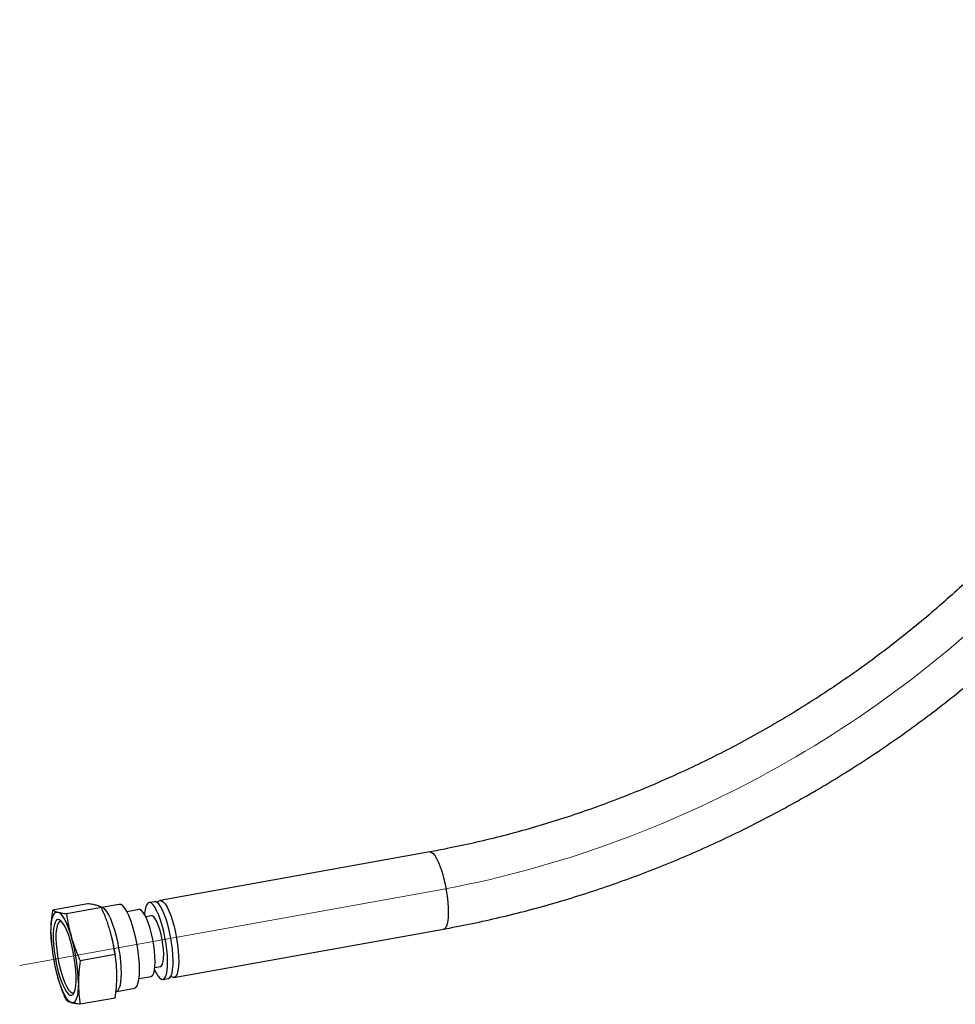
# Paper-space layout 'Sheet1' of a CAD drawing. Header units: millimetres. Extents: x -80341 to 21249, y 0 to 26255.
# Tile 9 of 154: x 2750 to 3074, y 9342 to 9684. Entities that reach past the tile are written whole.
import ezdxf

# ---------------------------------------------------------------- set-up
doc = ezdxf.new("R2010")
doc.units = ezdxf.units.MM
doc.linetypes.add('SLD-Mista-longa', pattern=[19.05, 15.24, -1.27, 1.27, -1.27])
doc.linetypes.add('SLD-Sólida', pattern=[0])
doc.layers.add('DETALHAMENTO', color=8, linetype='SLD-Sólida')

psp = doc.layouts.new('Sheet1')

# ---------------------------------------------------------------- linework, layer by layer
at = {"color": 7, "linetype": 'SLD-Sólida', "lineweight": 25, "ltscale": 25}
for p, q in [((2892.07, 9394.8), (2798.52, 9377.95)), ((2773.38, 9376.82), (2761.29, 9374.64)), ((2778.15, 9375.54), (2766.05, 9373.36)), ((2778.41, 9375.45), (2778.17, 9375.5)), ((2784.37, 9376.59), (2778.24, 9375.48)), ((2796.62, 9377.53), (2794.71, 9377.19)), ((2797.78, 9377.37), (2797.64, 9377.15)), ((2791.21, 9374.77), (2787.04, 9374.02)), ((2795.53, 9372.67), (2793.54, 9372.31)), ((2760.82, 9363.27), (2760.65, 9366.98)), ((2803.34, 9351.18), (2896.89, 9368.04)), ((2760.82, 9363.28), (2760.84, 9363.06)), ((2782.92, 9359.18), (2770.82, 9357)), ((2783.39, 9355.46), (2783.37, 9355.68)), ((2796.71, 9354.72), (2798.7, 9355.08)), ((2791.22, 9350.85), (2795.38, 9351.6)), ((2802.24, 9351.62), (2802.45, 9351.46)), ((2799.51, 9350.56), (2801.42, 9350.91)), ((2783.18, 9346.23), (2783.62, 9346.5)), ((2783.47, 9346.41), (2789.61, 9347.51)), ((2782.92, 9344.1), (2770.82, 9341.92))]:
    psp.add_line(p, q, dxfattribs=at)
at = {"color": 7, "linetype": 'SLD-Sólida', "lineweight": 25, "ltscale": 25, "flags": 128}
for points in [[(2892.07, 9394.8), (2892.6, 9394.74), (2893.2, 9394.33), (2893.83, 9393.58), (2894.48, 9392.52)], [(2894.48, 9392.52), (2895.13, 9391.18), (2895.76, 9389.58), (2896.36, 9387.77), (2896.91, 9385.8), (2897.4, 9383.71), (2897.81, 9381.56), (2898.14, 9379.41), (2898.37, 9377.31), (2898.5, 9375.32), (2898.53, 9373.48), (2898.45, 9371.86), (2898.27, 9370.47), (2897.99, 9369.38), (2897.62, 9368.59), (2897.17, 9368.14), (2896.89, 9368.04)], [(2783.62, 9346.5), (2783.81, 9346.63), (2784.25, 9347.24), (2784.62, 9348.19), (2784.88, 9349.45), (2785.04, 9350.99), (2785.09, 9352.78), (2785.04, 9354.76), (2784.88, 9356.9), (2784.62, 9359.14), (2784.25, 9361.42), (2783.81, 9363.69), (2783.28, 9365.89), (2782.69, 9367.97), (2782.05, 9369.87), (2781.38, 9371.56), (2780.69, 9372.98), (2780, 9374.1), (2779.33, 9374.9), (2778.7, 9375.36), (2778.41, 9375.45)], [(2789.61, 9347.51), (2790.11, 9347.77), (2790.55, 9348.38), (2790.92, 9349.32), (2791.18, 9350.58), (2791.34, 9352.13), (2791.4, 9353.91), (2791.34, 9355.9), (2791.18, 9358.04), (2790.92, 9360.28), (2790.55, 9362.56), (2790.11, 9364.83), (2789.58, 9367.03), (2788.99, 9369.1), (2788.35, 9371.01), (2787.68, 9372.69), (2786.99, 9374.11), (2786.31, 9375.24), (2785.63, 9376.04), (2785, 9376.5), (2784.41, 9376.6), (2784.37, 9376.59)], [(2796.6, 9353.87), (2797.11, 9352.83), (2797.76, 9351.78), (2798.39, 9351.04), (2798.99, 9350.63), (2799.53, 9350.57), (2800.02, 9350.85), (2800.43, 9351.47), (2800.75, 9352.41), (2800.98, 9353.64), (2801.11, 9355.15), (2801.14, 9356.87), (2801.06, 9358.78), (2800.88, 9360.82), (2800.6, 9362.94), (2800.23, 9365.09), (2799.78, 9367.2), (2799.27, 9369.23), (2798.69, 9371.11), (2798.08, 9372.81), (2797.44, 9374.28), (2796.79, 9375.48), (2796.15, 9376.38), (2795.53, 9376.96), (2794.96, 9377.19), (2794.44, 9377.08), (2793.99, 9376.63), (2793.62, 9375.85), (2793.34, 9374.76), (2793.16, 9373.39), (2793.14, 9373.08)], [(2801.42, 9350.91), (2801.44, 9350.91), (2801.93, 9351.19), (2802.34, 9351.81), (2802.66, 9352.75), (2802.89, 9353.99), (2803.02, 9355.49), (2803.05, 9357.22), (2802.97, 9359.13), (2802.79, 9361.17), (2802.51, 9363.29), (2802.14, 9365.43), (2801.69, 9367.54), (2801.18, 9369.57), (2800.6, 9371.46), (2799.99, 9373.16), (2799.35, 9374.63), (2798.7, 9375.83), (2798.06, 9376.73), (2797.44, 9377.3), (2796.87, 9377.54), (2796.62, 9377.53)], [(2797.78, 9377.37), (2798.01, 9377.66), (2798.5, 9377.94), (2799.05, 9377.88), (2799.65, 9377.47), (2800.28, 9376.73), (2800.93, 9375.67)], [(2800.93, 9375.67), (2801.58, 9374.32), (2802.21, 9372.72), (2802.81, 9370.91), (2803.36, 9368.94), (2803.85, 9366.85), (2804.27, 9364.7), (2804.59, 9362.55), (2804.82, 9360.45), (2804.95, 9358.46), (2804.98, 9356.63), (2804.9, 9355), (2804.72, 9353.62), (2804.44, 9352.52), (2804.07, 9351.74), (2803.62, 9351.28), (2803.1, 9351.17), (2802.52, 9351.41), (2802.45, 9351.46)], [(2760.65, 9366.98), (2760.69, 9368.61), (2760.82, 9370.06), (2761.02, 9371.31), (2761.29, 9372.33), (2761.64, 9373.11), (2762.05, 9373.64), (2762.52, 9373.9), (2763.04, 9373.89)], [(2763.04, 9373.89), (2763.6, 9373.61), (2764.19, 9373.07), (2764.8, 9372.27), (2765.42, 9371.23), (2766.04, 9369.97), (2766.65, 9368.5), (2767.24, 9366.86), (2767.8, 9365.07)], [(2795.38, 9351.6), (2795.55, 9351.65), (2795.98, 9352.04), (2796.33, 9352.76), (2796.59, 9353.8), (2796.75, 9355.13), (2796.8, 9356.7), (2796.75, 9358.47), (2796.59, 9360.38), (2796.33, 9362.38), (2795.98, 9364.4), (2795.55, 9366.38), (2795.05, 9368.27), (2794.49, 9370), (2793.9, 9371.53), (2793.29, 9372.8), (2792.68, 9373.78), (2792.09, 9374.44), (2791.54, 9374.76), (2791.21, 9374.77)], [(2798.7, 9355.08), (2799.04, 9355.28), (2799.37, 9355.84), (2799.61, 9356.72), (2799.74, 9357.9), (2799.77, 9359.33), (2799.69, 9360.94), (2799.5, 9362.67), (2799.22, 9364.45), (2798.85, 9366.2), (2798.4, 9367.87), (2797.91, 9369.36), (2797.38, 9370.64), (2796.84, 9371.63), (2796.32, 9372.31), (2795.82, 9372.65), (2795.53, 9372.67)], [(2765.42, 9347.26), (2766.07, 9346.2), (2766.71, 9345.47), (2767.31, 9345.08), (2767.86, 9345.04), (2768.35, 9345.37), (2768.75, 9346.04), (2769.06, 9347.05), (2769.28, 9348.36), (2769.38, 9349.93), (2769.38, 9351.73), (2769.28, 9353.71), (2769.06, 9355.81), (2768.75, 9357.97), (2768.35, 9360.14), (2767.86, 9362.25), (2767.31, 9364.25), (2766.71, 9366.09), (2766.07, 9367.71), (2765.42, 9369.07), (2764.77, 9370.13), (2764.13, 9370.86), (2763.53, 9371.25), (2762.98, 9371.29), (2762.49, 9370.96), (2762.09, 9370.29), (2761.78, 9369.28), (2761.56, 9367.97), (2761.46, 9366.4), (2761.46, 9364.6), (2761.56, 9362.62), (2761.78, 9360.52), (2762.09, 9358.36), (2762.49, 9356.19), (2762.98, 9354.08), (2763.53, 9352.08), (2764.13, 9350.24), (2764.77, 9348.62), (2765.42, 9347.26)], [(2764.34, 9370.65), (2764.03, 9370.71), (2763.54, 9370.53), (2763.12, 9369.99), (2762.78, 9369.13), (2762.55, 9367.95), (2762.41, 9366.49), (2762.39, 9364.79), (2762.47, 9362.91), (2762.65, 9360.9), (2762.94, 9358.81), (2763.32, 9356.71), (2763.78, 9354.65), (2764.31, 9352.7), (2764.89, 9350.91), (2765.5, 9349.33), (2766.14, 9348.01)], [(2767.8, 9342.44), (2767.24, 9342.72), (2766.65, 9343.26), (2766.04, 9344.06), (2765.42, 9345.1), (2764.8, 9346.36), (2764.19, 9347.83), (2763.6, 9349.47), (2763.04, 9351.26)], [(2766.14, 9348.01), (2766.77, 9346.98), (2767.39, 9346.28), (2767.97, 9345.93), (2768.49, 9345.93), (2768.77, 9346.09)], [(2770.19, 9349.35), (2770.15, 9347.72), (2770.02, 9346.27), (2769.82, 9345.02), (2769.55, 9344), (2769.2, 9343.22), (2768.79, 9342.69), (2768.32, 9342.43), (2767.8, 9342.44)]]:
    psp.add_lwpolyline(points, dxfattribs=at)
at = {"color": 7, "linetype": 'SLD-Sólida', "lineweight": 25, "ltscale": 625}
for centre, radius, start, end in [((2820.43, 9368), 59.78, 180.9774, 196.2635), ((2710.41, 9348.33), 59.78, 0.9774, 16.2635), ((2720.85, 9350.13), 62.76, 5.0782, 16.0517)]:
    psp.add_arc(centre, radius, start, end, dxfattribs=at)
at = {"color": 7, "linetype": 'SLD-Sólida', "lineweight": 25, "ltscale": 25}
for points, knots in [([(3172.66, 9683.58), (3172.65, 9682.26), (3172.63, 9678.37), (3172.37, 9671.85), (3171.77, 9664.02), (3170.87, 9656.16), (3169.68, 9648.28), (3168.19, 9640.37), (3166.41, 9632.46), (3164.33, 9624.54), (3161.97, 9616.63), (3159.32, 9608.74), (3156.39, 9600.87), (3153.17, 9593.03), (3149.68, 9585.23), (3145.92, 9577.48), (3141.88, 9569.79), (3137.58, 9562.16), (3133.02, 9554.6), (3128.2, 9547.13), (3123.13, 9539.74), (3117.82, 9532.45), (3112.26, 9525.27), (3106.47, 9518.2), (3100.45, 9511.25), (3094.2, 9504.43), (3087.74, 9497.74), (3081.08, 9491.2), (3074.21, 9484.81), (3067.14, 9478.57), (3059.89, 9472.5), (3052.46, 9466.6), (3044.86, 9460.88), (3037.1, 9455.34), (3029.18, 9449.99), (3021.12, 9444.83), (3012.92, 9439.88), (3004.59, 9435.13), (2996.14, 9430.59), (2987.58, 9426.27), (2978.93, 9422.18), (2970.18, 9418.31), (2961.35, 9414.66), (2952.45, 9411.26), (2943.48, 9408.08), (2934.47, 9405.15), (2925.41, 9402.47), (2916.32, 9400.03), (2907.21, 9397.84), (2899.12, 9396.11), (2894.07, 9395.18), (2892.07, 9394.8)], [0, 0, 0, 0, 0.010713, 0.031634, 0.052541, 0.073428, 0.094297, 0.115149, 0.135985, 0.156806, 0.177614, 0.198409, 0.219194, 0.23997, 0.260737, 0.281496, 0.30225, 0.322998, 0.343742, 0.364482, 0.385219, 0.405954, 0.426687, 0.447419, 0.468149, 0.488879, 0.509608, 0.530337, 0.551066, 0.571795, 0.592524, 0.613253, 0.633982, 0.654711, 0.67544, 0.69617, 0.716899, 0.737629, 0.758358, 0.779087, 0.799815, 0.820543, 0.841271, 0.861998, 0.882724, 0.90345, 0.924175, 0.944899, 0.965622, 0.986345, 1, 1, 1, 1]), ([(2896.89, 9368.04), (2898.6, 9368.35), (2903.51, 9369.26), (2911.63, 9370.96), (2921.23, 9373.22), (2930.8, 9375.73), (2940.34, 9378.5), (2949.83, 9381.52), (2959.26, 9384.79), (2968.63, 9388.3), (2977.93, 9392.05), (2987.14, 9396.04), (2996.26, 9400.26), (3005.28, 9404.71), (3014.19, 9409.38), (3022.99, 9414.27), (3031.65, 9419.38), (3040.18, 9424.7), (3048.57, 9430.22), (3056.8, 9435.94), (3064.87, 9441.86), (3072.78, 9447.96), (3080.5, 9454.24), (3088.05, 9460.7), (3095.4, 9467.33), (3102.55, 9474.13), (3109.5, 9481.08), (3116.24, 9488.17), (3122.75, 9495.42), (3129.04, 9502.79), (3135.1, 9510.3), (3140.92, 9517.93), (3146.49, 9525.67), (3151.81, 9533.52), (3156.88, 9541.46), (3161.69, 9549.5), (3166.23, 9557.62), (3170.5, 9565.81), (3174.49, 9574.07), (3178.21, 9582.38), (3181.64, 9590.75), (3184.78, 9599.16), (3187.64, 9607.6), (3190.2, 9616.06), (3192.47, 9624.54), (3194.44, 9633.03), (3196.11, 9641.51), (3197.48, 9649.99), (3198.54, 9658.44), (3199.3, 9666.87), (3199.77, 9675.26), (3199.83, 9680.81), (3199.86, 9683.58)], [0, 0, 0, 0, 0.010757, 0.030963, 0.051169, 0.071375, 0.091581, 0.111788, 0.131994, 0.1522, 0.172407, 0.192613, 0.212819, 0.233026, 0.253232, 0.273439, 0.293646, 0.313854, 0.334062, 0.35427, 0.374479, 0.394688, 0.414898, 0.435108, 0.45532, 0.475531, 0.495743, 0.515955, 0.536168, 0.55638, 0.576593, 0.596805, 0.617016, 0.637225, 0.657433, 0.677639, 0.697843, 0.718043, 0.738239, 0.75843, 0.778616, 0.798795, 0.818967, 0.839131, 0.859286, 0.879431, 0.899565, 0.919687, 0.939796, 0.959892, 0.979973, 1, 1, 1, 1]), ([(2776.4, 9376.3), (2775.97, 9376.4), (2775.11, 9376.6), (2773.96, 9376.75), (2773.38, 9376.82)], [0, 0, 0, 0, 0.498791, 1, 1, 1, 1]), ([(2778.15, 9375.54), (2777.94, 9375.68), (2777.5, 9375.96), (2776.77, 9376.18), (2776.4, 9376.3)], [0, 0, 0, 0, 0.498963, 1, 1, 1, 1]), ([(2781.17, 9367.48), (2780.74, 9368.84), (2779.88, 9371.56), (2778.73, 9374.22), (2778.15, 9375.54)], [0, 0, 0, 0, 0.498791, 1, 1, 1, 1]), ([(2760.65, 9366.98), (2760.69, 9368.28), (2760.75, 9370.82), (2761.11, 9373.39), (2761.29, 9374.64)], [0, 0, 0, 0, 0.51333, 1, 1, 1, 1]), ([(2761.29, 9374.64), (2761.5, 9374.5), (2761.93, 9374.22), (2762.67, 9374), (2763.04, 9373.89)], [0, 0, 0, 0, 0.498963, 1, 1, 1, 1]), ([(2763.04, 9373.89), (2763.47, 9373.79), (2764.33, 9373.59), (2765.48, 9373.44), (2766.05, 9373.36)], [0, 0, 0, 0, 0.498791, 1, 1, 1, 1]), ([(2766.05, 9373.36), (2766.27, 9371.98), (2766.7, 9369.2), (2767.44, 9366.45), (2767.8, 9365.07)], [0, 0, 0, 0, 0.498963, 1, 1, 1, 1]), ([(2767.8, 9365.07), (2768.23, 9363.71), (2769.09, 9360.99), (2770.24, 9358.33), (2770.82, 9357)], [0, 0, 0, 0, 0.498791, 1, 1, 1, 1]), ([(2782.92, 9359.18), (2782.7, 9360.57), (2782.27, 9363.35), (2781.54, 9366.1), (2781.17, 9367.48)], [0, 0, 0, 0, 0.498963, 1, 1, 1, 1]), ([(2783.55, 9351.76), (2783.52, 9353.05), (2783.45, 9355.56), (2783.09, 9358), (2782.92, 9359.18)], [0, 0, 0, 0, 0.51333, 1, 1, 1, 1]), ([(2770.82, 9357), (2770.64, 9355.72), (2770.28, 9353.15), (2770.22, 9350.62), (2770.19, 9349.35)], [0, 0, 0, 0, 0.498963, 1, 1, 1, 1]), ([(2782.92, 9344.1), (2783.1, 9345.38), (2783.46, 9347.95), (2783.52, 9350.49), (2783.55, 9351.76)], [0, 0, 0, 0, 0.498963, 1, 1, 1, 1]), ([(2766.05, 9343.19), (2765.48, 9344.52), (2764.33, 9347.17), (2763.47, 9349.89), (2763.04, 9351.26)], [0, 0, 0, 0, 0.498963, 1, 1, 1, 1]), ([(2770.19, 9349.35), (2770.22, 9348.06), (2770.28, 9345.55), (2770.64, 9343.11), (2770.82, 9341.92)], [0, 0, 0, 0, 0.51333, 1, 1, 1, 1]), ([(2767.8, 9342.44), (2767.44, 9342.55), (2766.7, 9342.78), (2766.27, 9343.05), (2766.05, 9343.19)], [0, 0, 0, 0, 0.498791, 1, 1, 1, 1]), ([(2770.82, 9341.92), (2770.25, 9341.99), (2769.09, 9342.14), (2768.23, 9342.34), (2767.8, 9342.44)], [0, 0, 0, 0, 0.498963, 1, 1, 1, 1])]:
    psp.add_open_spline(points, degree=3, knots=knots, dxfattribs=at)
at = {"layer": 'DETALHAMENTO', "linetype": 'SLD-Mista-longa', "lineweight": 18, "ltscale": 25}
psp.add_line((2894.48, 9381.42), (2749.81, 9355.35), dxfattribs=at)
psp.add_ellipse((2894.48, 9631.01), major_axis=(-268.88, -145.38), ratio=0.779454, start_param=1.171948, end_param=2.742745, dxfattribs=at)

doc.saveas('drawing.dxf')
